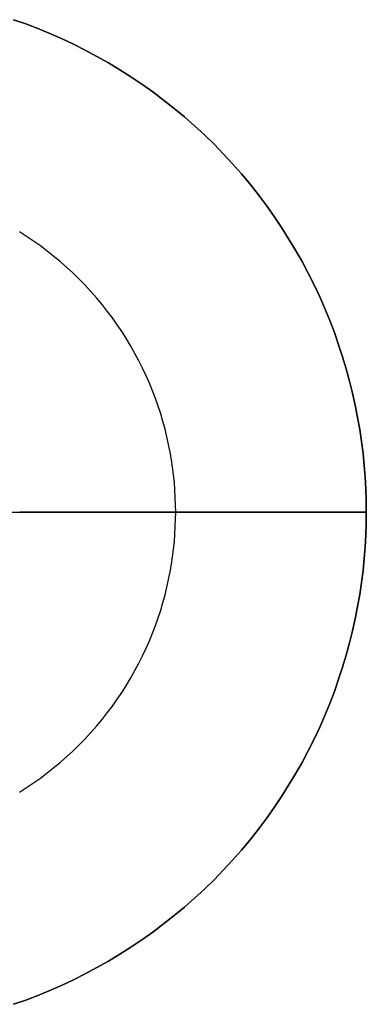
# Model space of a CAD drawing. Header units: millimetres. Extents: x -2210 to -1010, y -80 to 1120.
# Tile 4 of 4: x -1410 to -1010, y -48 to 1088. Entities that reach past the tile are written whole.
import ezdxf

# ---------------------------------------------------------------- set-up
doc = ezdxf.new("R2010")
doc.units = ezdxf.units.MM
doc.layers.add('MODELADO', color=7, linetype='Continuous')

msp = doc.modelspace()

# ---------------------------------------------------------------- linework, layer by layer
at = {"layer": 'MODELADO'}
for points in [[(-1417, 1088.1), (-1403, 1083.2), (-1389.1, 1077.9), (-1375.3, 1072.2), (-1361.6, 1066.2), (-1348, 1059.8), (-1334.4, 1053), (-1321, 1045.8), (-1307.7, 1038.3), (-1294.6, 1030.4), (-1281.7, 1022.2), (-1268.9, 1013.6), (-1256.3, 1004.7), (-1244, 995.4), (-1231.8, 985.8), (-1219.9, 975.9), (-1208.3, 965.6), (-1196.9, 955.1), (-1185.7, 944.3), (-1174.9, 933.1), (-1164.4, 921.7), (-1154.1, 910.1), (-1144.2, 898.2), (-1134.6, 886), (-1125.3, 873.7), (-1116.4, 861.1), (-1107.8, 848.3), (-1099.6, 835.4), (-1091.7, 822.3), (-1084.2, 809), (-1077, 795.6), (-1070.2, 782), (-1063.8, 768.4), (-1057.8, 754.7), (-1052.1, 740.9), (-1046.8, 727), (-1041.9, 713), (-1037.3, 699.1), (-1033.2, 685.1), (-1029.3, 671.1), (-1025.9, 657.1), (-1022.8, 643.1), (-1020, 629.2), (-1017.6, 615.3), (-1015.5, 601.4), (-1013.8, 587.6), (-1012.4, 573.9), (-1011.4, 560.3), (-1010.6, 546.7), (-1010.1, 533.3), (-1010, 520), (-1010.1, 506.7), (-1010.6, 493.3), (-1011.4, 479.7), (-1012.4, 466.1), (-1013.8, 452.4), (-1015.5, 438.6), (-1017.6, 424.7), (-1020, 410.8), (-1022.8, 396.9), (-1025.9, 382.9), (-1029.3, 368.9), (-1033.2, 354.9), (-1037.3, 340.9), (-1041.9, 327), (-1046.8, 313), (-1052.1, 299.1), (-1057.8, 285.3), (-1063.8, 271.6), (-1070.2, 258), (-1077, 244.4), (-1084.2, 231), (-1091.7, 217.7), (-1099.6, 204.6), (-1107.8, 191.7), (-1116.4, 178.9), (-1125.3, 166.3), (-1134.6, 154), (-1144.2, 141.8), (-1154.1, 129.9), (-1164.4, 118.3), (-1174.9, 106.9), (-1185.7, 95.7), (-1196.9, 84.9), (-1208.3, 74.4), (-1219.9, 64.1), (-1231.8, 54.2), (-1244, 44.6), (-1256.3, 35.3), (-1268.9, 26.4), (-1281.7, 17.8), (-1294.6, 9.6), (-1307.7, 1.7), (-1321, -5.8), (-1334.4, -13), (-1348, -19.8), (-1361.6, -26.2), (-1375.3, -32.2), (-1389.1, -37.9), (-1403, -43.2), (-1417, -48.1)], [(-1417, 1088.1), (-1403, 1083.2), (-1389.1, 1077.9), (-1375.3, 1072.2), (-1361.6, 1066.2), (-1348, 1059.8), (-1334.4, 1053), (-1321, 1045.8), (-1307.7, 1038.3), (-1294.6, 1030.4), (-1281.7, 1022.2), (-1268.9, 1013.6), (-1256.3, 1004.7), (-1244, 995.4), (-1231.8, 985.8), (-1219.9, 975.9), (-1208.3, 965.6), (-1196.9, 955.1), (-1185.7, 944.3), (-1174.9, 933.1), (-1164.4, 921.7), (-1154.1, 910.1), (-1144.2, 898.2), (-1134.6, 886), (-1125.3, 873.7), (-1116.4, 861.1), (-1107.8, 848.3), (-1099.6, 835.4), (-1091.7, 822.3), (-1084.2, 809), (-1077, 795.6), (-1070.2, 782), (-1063.8, 768.4), (-1057.8, 754.7), (-1052.1, 740.9), (-1046.8, 727), (-1041.9, 713), (-1037.3, 699.1), (-1033.2, 685.1), (-1029.3, 671.1), (-1025.9, 657.1), (-1022.8, 643.1), (-1020, 629.2), (-1017.6, 615.3), (-1015.5, 601.4), (-1013.8, 587.6), (-1012.4, 573.9), (-1011.4, 560.3), (-1010.6, 546.7), (-1010.1, 533.3), (-1010, 520), (-1010.1, 506.7), (-1010.6, 493.3), (-1011.4, 479.7), (-1012.4, 466.1), (-1013.8, 452.4), (-1015.5, 438.6), (-1017.6, 424.7), (-1020, 410.8), (-1022.8, 396.9), (-1025.9, 382.9), (-1029.3, 368.9), (-1033.2, 354.9), (-1037.3, 340.9), (-1041.9, 327), (-1046.8, 313), (-1052.1, 299.1), (-1057.8, 285.3), (-1063.8, 271.6), (-1070.2, 258), (-1077, 244.4), (-1084.2, 231), (-1091.7, 217.7), (-1099.6, 204.6), (-1107.8, 191.7), (-1116.4, 178.9), (-1125.3, 166.3), (-1134.6, 154), (-1144.2, 141.8), (-1154.1, 129.9), (-1164.4, 118.3), (-1174.9, 106.9), (-1185.7, 95.7), (-1196.9, 84.9), (-1208.3, 74.4), (-1219.9, 64.1), (-1231.8, 54.2), (-1244, 44.6), (-1256.3, 35.3), (-1268.9, 26.4), (-1281.7, 17.8), (-1294.6, 9.6), (-1307.7, 1.7), (-1321, -5.8), (-1334.4, -13), (-1348, -19.8), (-1361.6, -26.2), (-1375.3, -32.2), (-1389.1, -37.9), (-1403, -43.2), (-1417, -48.1)], [(-1417, -48.1), (-1403, -43.2), (-1389.1, -37.9), (-1375.3, -32.2), (-1361.6, -26.2), (-1348, -19.8), (-1334.4, -13), (-1321, -5.8), (-1307.7, 1.7), (-1294.6, 9.6), (-1281.7, 17.8), (-1268.9, 26.4), (-1256.3, 35.3), (-1244, 44.6), (-1231.8, 54.2), (-1219.9, 64.1), (-1208.3, 74.4), (-1196.9, 84.9), (-1185.7, 95.7), (-1174.9, 106.9), (-1164.4, 118.3), (-1154.1, 129.9), (-1144.2, 141.8), (-1134.6, 154), (-1125.3, 166.3), (-1116.4, 178.9), (-1107.8, 191.7), (-1099.6, 204.6), (-1091.7, 217.7), (-1084.2, 231), (-1077, 244.4), (-1070.2, 258), (-1063.8, 271.6), (-1057.8, 285.3), (-1052.1, 299.1), (-1046.8, 313), (-1041.9, 327), (-1037.3, 340.9), (-1033.2, 354.9), (-1029.3, 368.9), (-1025.9, 382.9), (-1022.8, 396.9), (-1020, 410.8), (-1017.6, 424.7), (-1015.5, 438.6), (-1013.8, 452.4), (-1012.4, 466.1), (-1011.4, 479.7), (-1010.6, 493.3), (-1010.1, 506.7), (-1010, 520), (-1010.1, 533.3), (-1010.6, 546.7), (-1011.4, 560.3), (-1012.4, 573.9), (-1013.8, 587.6), (-1015.5, 601.4), (-1017.6, 615.3), (-1020, 629.2), (-1022.8, 643.1), (-1025.9, 657.1), (-1029.3, 671.1), (-1033.2, 685.1), (-1037.3, 699.1), (-1041.9, 713), (-1046.8, 727), (-1052.1, 740.9), (-1057.8, 754.7), (-1063.8, 768.4), (-1070.2, 782), (-1077, 795.6), (-1084.2, 809), (-1091.7, 822.3), (-1099.6, 835.4), (-1107.8, 848.3), (-1116.4, 861.1), (-1125.3, 873.7), (-1134.6, 886), (-1144.2, 898.2), (-1154.1, 910.1), (-1164.4, 921.7), (-1174.9, 933.1), (-1185.7, 944.3), (-1196.9, 955.1), (-1208.3, 965.6), (-1219.9, 975.9), (-1231.8, 985.8), (-1244, 995.4), (-1256.3, 1004.7), (-1268.9, 1013.6), (-1281.7, 1022.2), (-1294.6, 1030.4), (-1307.7, 1038.3), (-1321, 1045.8), (-1334.4, 1053), (-1348, 1059.8), (-1361.6, 1066.2), (-1375.3, 1072.2), (-1389.1, 1077.9), (-1403, 1083.2), (-1417, 1088.1)], [(-1417, -48.1), (-1403, -43.2), (-1389.1, -37.9), (-1375.3, -32.2), (-1361.6, -26.2), (-1348, -19.8), (-1334.4, -13), (-1321, -5.8), (-1307.7, 1.7), (-1294.6, 9.6), (-1281.7, 17.8), (-1268.9, 26.4), (-1256.3, 35.3), (-1244, 44.6), (-1231.8, 54.2), (-1219.9, 64.1), (-1208.3, 74.4), (-1196.9, 84.9), (-1185.7, 95.7), (-1174.9, 106.9), (-1164.4, 118.3), (-1154.1, 129.9), (-1144.2, 141.8), (-1134.6, 154), (-1125.3, 166.3), (-1116.4, 178.9), (-1107.8, 191.7), (-1099.6, 204.6), (-1091.7, 217.7), (-1084.2, 231), (-1077, 244.4), (-1070.2, 258), (-1063.8, 271.6), (-1057.8, 285.3), (-1052.1, 299.1), (-1046.8, 313), (-1041.9, 327), (-1037.3, 340.9), (-1033.2, 354.9), (-1029.3, 368.9), (-1025.9, 382.9), (-1022.8, 396.9), (-1020, 410.8), (-1017.6, 424.7), (-1015.5, 438.6), (-1013.8, 452.4), (-1012.4, 466.1), (-1011.4, 479.7), (-1010.6, 493.3), (-1010.1, 506.7), (-1010, 520), (-1010.1, 533.3), (-1010.6, 546.7), (-1011.4, 560.3), (-1012.4, 573.9), (-1013.8, 587.6), (-1015.5, 601.4), (-1017.6, 615.3), (-1020, 629.2), (-1022.8, 643.1), (-1025.9, 657.1), (-1029.3, 671.1), (-1033.2, 685.1), (-1037.3, 699.1), (-1041.9, 713), (-1046.8, 727), (-1052.1, 740.9), (-1057.8, 754.7), (-1063.8, 768.4), (-1070.2, 782), (-1077, 795.6), (-1084.2, 809), (-1091.7, 822.3), (-1099.6, 835.4), (-1107.8, 848.3), (-1116.4, 861.1), (-1125.3, 873.7), (-1134.6, 886), (-1144.2, 898.2), (-1154.1, 910.1), (-1164.4, 921.7), (-1174.9, 933.1), (-1185.7, 944.3), (-1196.9, 955.1), (-1208.3, 965.6), (-1219.9, 975.9), (-1231.8, 985.8), (-1244, 995.4), (-1256.3, 1004.7), (-1268.9, 1013.6), (-1281.7, 1022.2), (-1294.6, 1030.4), (-1307.7, 1038.3), (-1321, 1045.8), (-1334.4, 1053), (-1348, 1059.8), (-1361.6, 1066.2), (-1375.3, 1072.2), (-1389.1, 1077.9), (-1403, 1083.2), (-1417, 1088.1)], [(-1417, 1088.1), (-1403, 1083.2), (-1389.1, 1077.9), (-1375.3, 1072.2), (-1361.6, 1066.2), (-1348, 1059.8), (-1334.4, 1053), (-1321, 1045.8), (-1307.7, 1038.3), (-1294.6, 1030.4), (-1281.7, 1022.2), (-1268.9, 1013.6), (-1256.3, 1004.7), (-1244, 995.4), (-1231.8, 985.8), (-1219.9, 975.9), (-1208.3, 965.6), (-1196.9, 955.1), (-1185.7, 944.3), (-1174.9, 933.1), (-1164.4, 921.7), (-1154.1, 910.1), (-1144.2, 898.2), (-1134.6, 886), (-1125.3, 873.7), (-1116.4, 861.1), (-1107.8, 848.3), (-1099.6, 835.4), (-1091.7, 822.3), (-1084.2, 809), (-1077, 795.6), (-1070.2, 782), (-1063.8, 768.4), (-1057.8, 754.7), (-1052.1, 740.9), (-1046.8, 727), (-1041.9, 713), (-1037.3, 699.1), (-1033.2, 685.1), (-1029.3, 671.1), (-1025.9, 657.1), (-1022.8, 643.1), (-1020, 629.2), (-1017.6, 615.3), (-1015.5, 601.4), (-1013.8, 587.6), (-1012.4, 573.9), (-1011.4, 560.3), (-1010.6, 546.7), (-1010.1, 533.3), (-1010, 520), (-1010.1, 506.7), (-1010.6, 493.3), (-1011.4, 479.7), (-1012.4, 466.1), (-1013.8, 452.4), (-1015.5, 438.6), (-1017.6, 424.7), (-1020, 410.8), (-1022.8, 396.9), (-1025.9, 382.9), (-1029.3, 368.9), (-1033.2, 354.9), (-1037.3, 340.9), (-1041.9, 327), (-1046.8, 313), (-1052.1, 299.1), (-1057.8, 285.3), (-1063.8, 271.6), (-1070.2, 258), (-1077, 244.4), (-1084.2, 231), (-1091.7, 217.7), (-1099.6, 204.6), (-1107.8, 191.7), (-1116.4, 178.9), (-1125.3, 166.3), (-1134.6, 154), (-1144.2, 141.8), (-1154.1, 129.9), (-1164.4, 118.3), (-1174.9, 106.9), (-1185.7, 95.7), (-1196.9, 84.9), (-1208.3, 74.4), (-1219.9, 64.1), (-1231.8, 54.2), (-1244, 44.6), (-1256.3, 35.3), (-1268.9, 26.4), (-1281.7, 17.8), (-1294.6, 9.6), (-1307.7, 1.7), (-1321, -5.8), (-1334.4, -13), (-1348, -19.8), (-1361.6, -26.2), (-1375.3, -32.2), (-1389.1, -37.9), (-1403, -43.2), (-1417, -48.1)], [(-1417, -48.1), (-1403, -43.2), (-1389.1, -37.9), (-1375.3, -32.2), (-1361.6, -26.2), (-1348, -19.8), (-1334.4, -13), (-1321, -5.8), (-1307.7, 1.7), (-1294.6, 9.6), (-1281.7, 17.8), (-1268.9, 26.4), (-1256.3, 35.3), (-1244, 44.6), (-1231.8, 54.2), (-1219.9, 64.1), (-1208.3, 74.4), (-1196.9, 84.9), (-1185.7, 95.7), (-1174.9, 106.9), (-1164.4, 118.3), (-1154.1, 129.9), (-1144.2, 141.8), (-1134.6, 154), (-1125.3, 166.3), (-1116.4, 178.9), (-1107.8, 191.7), (-1099.6, 204.6), (-1091.7, 217.7), (-1084.2, 231), (-1077, 244.4), (-1070.2, 258), (-1063.8, 271.6), (-1057.8, 285.3), (-1052.1, 299.1), (-1046.8, 313), (-1041.9, 327), (-1037.3, 340.9), (-1033.2, 354.9), (-1029.3, 368.9), (-1025.9, 382.9), (-1022.8, 396.9), (-1020, 410.8), (-1017.6, 424.7), (-1015.5, 438.6), (-1013.8, 452.4), (-1012.4, 466.1), (-1011.4, 479.7), (-1010.6, 493.3), (-1010.1, 506.7), (-1010, 520), (-1010.1, 533.3), (-1010.6, 546.7), (-1011.4, 560.3), (-1012.4, 573.9), (-1013.8, 587.6), (-1015.5, 601.4), (-1017.6, 615.3), (-1020, 629.2), (-1022.8, 643.1), (-1025.9, 657.1), (-1029.3, 671.1), (-1033.2, 685.1), (-1037.3, 699.1), (-1041.9, 713), (-1046.8, 727), (-1052.1, 740.9), (-1057.8, 754.7), (-1063.8, 768.4), (-1070.2, 782), (-1077, 795.6), (-1084.2, 809), (-1091.7, 822.3), (-1099.6, 835.4), (-1107.8, 848.3), (-1116.4, 861.1), (-1125.3, 873.7), (-1134.6, 886), (-1144.2, 898.2), (-1154.1, 910.1), (-1164.4, 921.7), (-1174.9, 933.1), (-1185.7, 944.3), (-1196.9, 955.1), (-1208.3, 965.6), (-1219.9, 975.9), (-1231.8, 985.8), (-1244, 995.4), (-1256.3, 1004.7), (-1268.9, 1013.6), (-1281.7, 1022.2), (-1294.6, 1030.4), (-1307.7, 1038.3), (-1321, 1045.8), (-1334.4, 1053), (-1348, 1059.8), (-1361.6, 1066.2), (-1375.3, 1072.2), (-1389.1, 1077.9), (-1403, 1083.2), (-1417, 1088.1)], [(-1410.3, 196.7), (-1402.1, 201.9), (-1394, 207.4), (-1386, 213), (-1378.2, 218.9), (-1370.5, 225), (-1362.9, 231.3), (-1355.6, 237.8), (-1348.3, 244.4), (-1341.3, 251.3), (-1334.4, 258.3), (-1327.8, 265.6), (-1321.3, 272.9), (-1315, 280.5), (-1308.9, 288.2), (-1303, 296), (-1297.4, 304), (-1291.9, 312.1), (-1286.7, 320.3), (-1281.7, 328.6), (-1277, 337), (-1272.5, 345.5), (-1268.2, 354), (-1264.1, 362.7), (-1260.3, 371.4), (-1256.7, 380.1), (-1253.3, 388.9), (-1250.2, 397.7), (-1247.3, 406.6), (-1244.7, 415.4), (-1242.2, 424.3), (-1240.1, 433.2), (-1238.1, 442), (-1236.3, 450.9), (-1234.8, 459.7), (-1233.5, 468.4), (-1232.4, 477.2), (-1231.5, 485.9), (-1230.9, 494.5), (-1230.4, 503.1), (-1230.1, 511.6), (-1230, 520), (-1230.1, 528.4), (-1230.4, 536.9), (-1230.9, 545.5), (-1231.5, 554.1), (-1232.4, 562.8), (-1233.5, 571.6), (-1234.8, 580.3), (-1236.3, 589.1), (-1238.1, 598), (-1240.1, 606.8), (-1242.2, 615.7), (-1244.7, 624.6), (-1247.3, 633.4), (-1250.2, 642.3), (-1253.3, 651.1), (-1256.7, 659.9), (-1260.3, 668.6), (-1264.1, 677.3), (-1268.2, 686), (-1272.5, 694.5), (-1277, 703), (-1281.7, 711.4), (-1286.7, 719.7), (-1291.9, 727.9), (-1297.4, 736), (-1303, 744), (-1308.9, 751.8), (-1315, 759.5), (-1321.3, 767.1), (-1327.8, 774.4), (-1334.4, 781.7), (-1341.3, 788.7), (-1348.3, 795.6), (-1355.6, 802.2), (-1362.9, 808.7), (-1370.5, 815), (-1378.2, 821.1), (-1386, 827), (-1394, 832.6), (-1402.1, 838.1), (-1410.3, 843.3)], [(-1410.3, 196.7), (-1402.1, 201.9), (-1394, 207.4), (-1386, 213), (-1378.2, 218.9), (-1370.5, 225), (-1362.9, 231.3), (-1355.6, 237.8), (-1348.3, 244.4), (-1341.3, 251.3), (-1334.4, 258.3), (-1327.8, 265.6), (-1321.3, 272.9), (-1315, 280.5), (-1308.9, 288.2), (-1303, 296), (-1297.4, 304), (-1291.9, 312.1), (-1286.7, 320.3), (-1281.7, 328.6), (-1277, 337), (-1272.5, 345.5), (-1268.2, 354), (-1264.1, 362.7), (-1260.3, 371.4), (-1256.7, 380.1), (-1253.3, 388.9), (-1250.2, 397.7), (-1247.3, 406.6), (-1244.7, 415.4), (-1242.2, 424.3), (-1240.1, 433.2), (-1238.1, 442), (-1236.3, 450.9), (-1234.8, 459.7), (-1233.5, 468.4), (-1232.4, 477.2), (-1231.5, 485.9), (-1230.9, 494.5), (-1230.4, 503.1), (-1230.1, 511.6), (-1230, 520), (-1230.1, 528.4), (-1230.4, 536.9), (-1230.9, 545.5), (-1231.5, 554.1), (-1232.4, 562.8), (-1233.5, 571.6), (-1234.8, 580.3), (-1236.3, 589.1), (-1238.1, 598), (-1240.1, 606.8), (-1242.2, 615.7), (-1244.7, 624.6), (-1247.3, 633.4), (-1250.2, 642.3), (-1253.3, 651.1), (-1256.7, 659.9), (-1260.3, 668.6), (-1264.1, 677.3), (-1268.2, 686), (-1272.5, 694.5), (-1277, 703), (-1281.7, 711.4), (-1286.7, 719.7), (-1291.9, 727.9), (-1297.4, 736), (-1303, 744), (-1308.9, 751.8), (-1315, 759.5), (-1321.3, 767.1), (-1327.8, 774.4), (-1334.4, 781.7), (-1341.3, 788.7), (-1348.3, 795.6), (-1355.6, 802.2), (-1362.9, 808.7), (-1370.5, 815), (-1378.2, 821.1), (-1386, 827), (-1394, 832.6), (-1402.1, 838.1), (-1410.3, 843.3)], [(-1410.3, 196.7), (-1402.1, 201.9), (-1394, 207.4), (-1386, 213), (-1378.2, 218.9), (-1370.5, 225), (-1362.9, 231.3), (-1355.6, 237.8), (-1348.3, 244.4), (-1341.3, 251.3), (-1334.4, 258.3), (-1327.8, 265.6), (-1321.3, 272.9), (-1315, 280.5), (-1308.9, 288.2), (-1303, 296), (-1297.4, 304), (-1291.9, 312.1), (-1286.7, 320.3), (-1281.7, 328.6), (-1277, 337), (-1272.5, 345.5), (-1268.2, 354), (-1264.1, 362.7), (-1260.3, 371.4), (-1256.7, 380.1), (-1253.3, 388.9), (-1250.2, 397.7), (-1247.3, 406.6), (-1244.7, 415.4), (-1242.2, 424.3), (-1240.1, 433.2), (-1238.1, 442), (-1236.3, 450.9), (-1234.8, 459.7), (-1233.5, 468.4), (-1232.4, 477.2), (-1231.5, 485.9), (-1230.9, 494.5), (-1230.4, 503.1), (-1230.1, 511.6), (-1230, 520), (-1230.1, 528.4), (-1230.4, 536.9), (-1230.9, 545.5), (-1231.5, 554.1), (-1232.4, 562.8), (-1233.5, 571.6), (-1234.8, 580.3), (-1236.3, 589.1), (-1238.1, 598), (-1240.1, 606.8), (-1242.2, 615.7), (-1244.7, 624.6), (-1247.3, 633.4), (-1250.2, 642.3), (-1253.3, 651.1), (-1256.7, 659.9), (-1260.3, 668.6), (-1264.1, 677.3), (-1268.2, 686), (-1272.5, 694.5), (-1277, 703), (-1281.7, 711.4), (-1286.7, 719.7), (-1291.9, 727.9), (-1297.4, 736), (-1303, 744), (-1308.9, 751.8), (-1315, 759.5), (-1321.3, 767.1), (-1327.8, 774.4), (-1334.4, 781.7), (-1341.3, 788.7), (-1348.3, 795.6), (-1355.6, 802.2), (-1362.9, 808.7), (-1370.5, 815), (-1378.2, 821.1), (-1386, 827), (-1394, 832.6), (-1402.1, 838.1), (-1410.3, 843.3)], [(-1607.5, 520), (-1010, 520)], [(-1010, 520), (-1410, 520)], [(-1010, 520), (-1230, 520)], [(-1230, 520), (-1010, 520)]]:
    msp.add_lwpolyline(points, dxfattribs=at)
at = {"layer": 'MODELADO', "extrusion": (1, 0, 0)}
for points in [[(520, 0), (520, 12)], [(520, 0), (520, -12)], [(520, 12), (520, 24)]]:
    msp.add_lwpolyline(points, dxfattribs=at)

doc.saveas('drawing.dxf')
